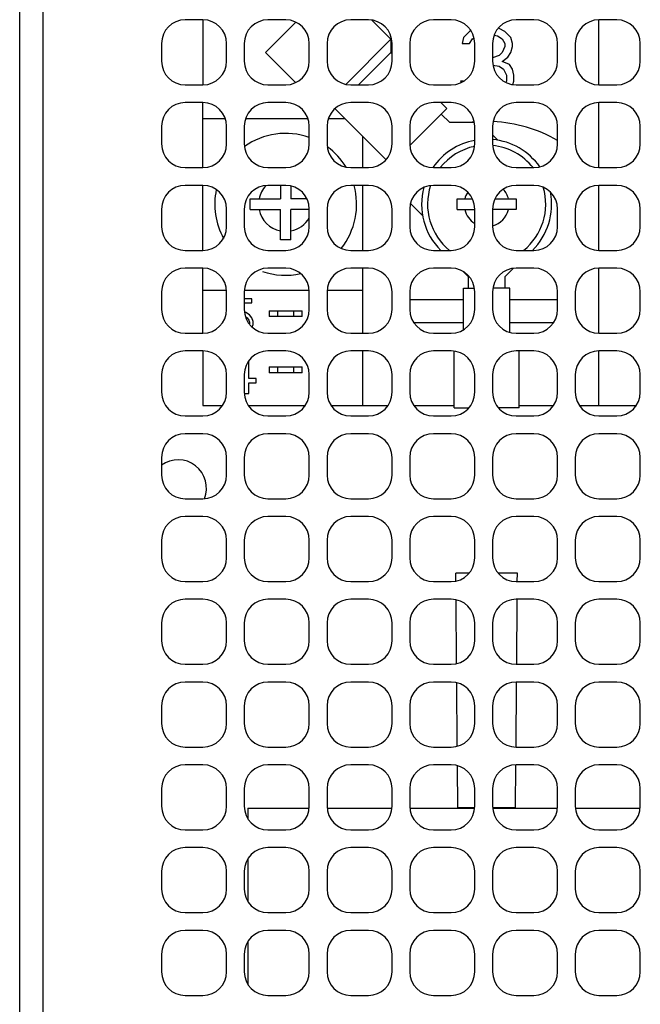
# Model space of a CAD drawing. Header units: millimetres. Extents: x 0 to 420, y 0 to 297.
# Tile 173 of 180: x 308 to 334, y 151 to 193. Entities that reach past the tile are written whole.
import ezdxf

# ---------------------------------------------------------------- set-up
doc = ezdxf.new("R2010")
doc.units = ezdxf.units.MM
doc.header["$LTSCALE"] = 23.1
doc.layers.get('0').update_dxf_attribs({"linetype": 'CONTINUOUS'})
doc.layers.add('ASSI', color=7, linetype='CONTINUOUS')

msp = doc.modelspace()

# ---------------------------------------------------------------- linework, layer by layer
at = {"color": 7, "linetype": 'CONTINUOUS'}
for p, q in [((315.306532, 192.700335), (315.306532, 189.950335)), ((328.081532, 192.208845), (327.831532, 192.336505)), ((332.056532, 189.950335), (332.056532, 192.700335)), ((326.331532, 191.953526), (326.269032, 191.698207)), ((326.581532, 192.208845), (326.331532, 191.953526)), ((326.645663, 192.241593), (326.581532, 192.208845)), ((326.706532, 191.889696), (326.776801, 191.937539)), ((327.620278, 192.04774), (327.769032, 192.017356)), ((327.769032, 192.017356), (327.956532, 191.889696)), ((328.331532, 191.953526), (328.081532, 192.208845)), ((328.394032, 191.698207), (328.331532, 191.953526)), ((326.269032, 191.698207), (326.581532, 191.698207)), ((326.581532, 191.698207), (326.706532, 191.889696)), ((327.956532, 191.889696), (328.081532, 191.698207)), ((328.081532, 191.570547), (327.956532, 191.315228)), ((328.081532, 191.698207), (328.081532, 191.570547)), ((328.331532, 191.315228), (328.394032, 191.570547)), ((328.394032, 191.570547), (328.394032, 191.698207)), ((327.831532, 191.187569), (327.556532, 191.093952)), ((327.956532, 191.315228), (327.831532, 191.187569)), ((327.956532, 190.932249), (328.206532, 191.123739)), ((328.206532, 191.123739), (328.331532, 191.315228)), ((327.571848, 190.784962), (327.831532, 190.74076)), ((327.831532, 190.74076), (328.019032, 190.613101)), ((328.269032, 190.80459), (327.956532, 190.932249)), ((328.394032, 190.613101), (328.269032, 190.80459)), ((328.019032, 190.613101), (328.144032, 190.357781)), ((328.144032, 190.357781), (328.144032, 190.102462)), ((328.456532, 190.357781), (328.394032, 190.613101)), ((328.456532, 190.102462), (328.456532, 190.357781)), ((326.206532, 190.102462), (326.225809, 190.043402)), ((326.334286, 190.102462), (326.206532, 190.102462)), ((328.144032, 190.102462), (328.119537, 190.05243)), ((328.41086, 189.96253), (328.456532, 190.102462)), ((315.306532, 186.450335), (315.306532, 189.200335)), ((332.056532, 186.450335), (332.056532, 189.200335)), ((315.306532, 188.525335), (316.251425, 188.525335)), ((317.111639, 188.525335), (319.751425, 188.525335)), ((320.611639, 188.525335), (321.312724, 188.525335)), ((322.056532, 187.781527), (322.056532, 186.450335)), ((315.306532, 182.950335), (315.306532, 185.700335)), ((318.581532, 185.700335), (318.581532, 185.125335)), ((319.031532, 185.673869), (319.031532, 185.125335)), ((322.056532, 185.700335), (322.056532, 182.950335)), ((332.056532, 182.950335), (332.056532, 185.700335)), ((317.306532, 184.675335), (317.306532, 185.125335)), ((317.306532, 185.125335), (318.581532, 185.125335)), ((319.710549, 185.125335), (319.031532, 185.125335)), ((326.056532, 184.675335), (326.056532, 185.125335)), ((326.056532, 185.125335), (326.710549, 185.125335)), ((327.652515, 185.125335), (328.556532, 185.125335)), ((328.556532, 185.125335), (328.556532, 184.675335)), ((317.306532, 184.675335), (318.581532, 184.675335)), ((318.581532, 183.400335), (318.581532, 184.675335)), ((319.031532, 183.400335), (319.031532, 184.675335)), ((319.806532, 184.675335), (319.031532, 184.675335)), ((326.056532, 184.675335), (326.806532, 184.675335)), ((328.556532, 184.675335), (327.556532, 184.675335)), ((319.031532, 183.400335), (318.581532, 183.400335)), ((315.306532, 179.450335), (315.306532, 182.200335)), ((322.056532, 182.200335), (322.056532, 179.450335)), ((332.056532, 179.450335), (332.056532, 182.200335)), ((315.306532, 181.275335), (316.302322, 181.275335)), ((317.060742, 181.275335), (319.802322, 181.275335)), ((320.560742, 181.275335), (322.056532, 181.275335)), ((317.369032, 180.900335), (317.056532, 180.900335)), ((317.056532, 180.74076), (317.369032, 180.74076)), ((317.369032, 180.74076), (317.369032, 180.900335)), ((317.119032, 180.325866), (317.063575, 180.337194)), ((317.275282, 180.230122), (317.119032, 180.325866)), ((318.106532, 180.400335), (318.106532, 180.150335)), ((318.106532, 180.400335), (319.506532, 180.400335)), ((318.456532, 180.400335), (318.456532, 180.150335)), ((319.156532, 180.150335), (319.156532, 180.400335)), ((319.506532, 180.150335), (319.506532, 180.400335)), ((317.101246, 180.157125), (317.181532, 180.102462)), ((317.181532, 180.102462), (317.244032, 180.006718)), ((317.244032, 180.006718), (317.275282, 179.910973)), ((317.369032, 180.102462), (317.275282, 180.230122)), ((317.275282, 179.910973), (317.275282, 179.847143)), ((317.431532, 179.942888), (317.369032, 180.102462)), ((317.431532, 179.815228), (317.431532, 179.942888)), ((319.506532, 180.150335), (318.106532, 180.150335)), ((324.223058, 179.900335), (326.331532, 179.900335)), ((328.281532, 179.900335), (330.140005, 179.900335)), ((317.38884, 179.706226), (317.431532, 179.815228)), ((315.306532, 178.700335), (315.306532, 176.400335)), ((322.056532, 178.700335), (322.056532, 176.400335)), ((332.056532, 176.400335), (332.056532, 178.700335)), ((317.244032, 177.538632), (317.244032, 178.282739)), ((318.106532, 178.025335), (318.106532, 177.775335)), ((318.106532, 178.025335), (319.506532, 178.025335)), ((319.506532, 177.775335), (318.106532, 177.775335)), ((318.456532, 178.025335), (318.456532, 177.775335)), ((319.156532, 177.775335), (319.156532, 178.025335)), ((319.506532, 177.775335), (319.506532, 178.025335)), ((317.556532, 177.538632), (317.244032, 177.538632)), ((317.244032, 176.900335), (317.244032, 177.347143)), ((317.244032, 177.347143), (317.556532, 177.347143)), ((317.556532, 177.347143), (317.556532, 177.538632)), ((317.056532, 176.900335), (317.244032, 176.900335)), ((315.306532, 176.400335), (316.140005, 176.400335)), ((317.223058, 176.400335), (319.640005, 176.400335)), ((320.723058, 176.400335), (323.140005, 176.400335)), ((324.223058, 176.400335), (325.931532, 176.400335)), ((328.681532, 176.400335), (330.140005, 176.400335)), ((331.223058, 176.400335), (333.640005, 176.400335)), ((326.009699, 168.971637), (326.007232, 169.300335)), ((326.565012, 169.300335), (326.007232, 169.300335)), ((328.605832, 169.300335), (327.798052, 169.300335)), ((328.603203, 168.949984), (328.605832, 169.300335)), ((328.576936, 165.450181), (328.597574, 168.200027)), ((326.035919, 165.477974), (326.015654, 168.178089)), ((326.062134, 161.984988), (326.041975, 164.671075)), ((328.55067, 161.950379), (328.571308, 164.700224)), ((326.081532, 159.400335), (326.068295, 161.164033)), ((328.531532, 159.400335), (328.545042, 161.200421)), ((317.212782, 159.375335), (319.806532, 159.375335)), ((317.212782, 159.375335), (317.212782, 158.916212)), ((320.556532, 159.375335), (323.306532, 159.375335)), ((324.056532, 159.375335), (326.806532, 159.375335)), ((326.081532, 159.400335), (326.803725, 159.400335)), ((327.556532, 159.375335), (330.306532, 159.375335)), ((327.559338, 159.400335), (328.531532, 159.400335)), ((331.056532, 159.375335), (333.806532, 159.375335)), ((317.212782, 157.234457), (317.212782, 155.416212)), ((317.212782, 153.734457), (317.212782, 151.916212))]:
    msp.add_line(p, q, dxfattribs=at)
at = {"color": 9, "linetype": 'CONTINUOUS'}
for p, q in [((324.056532, 180.86858), (326.331532, 180.86858)), ((328.281532, 180.86858), (330.306532, 180.86858))]:
    msp.add_line(p, q, dxfattribs=at)
at = {"color": 7, "linetype": 'CONTINUOUS'}
for centre, radius, start, end in [((327.306532, 182.400335), 6, 94.9428901, 96.6476604), ((327.306532, 182.400335), 6, 59.9895611, 87.4281968), ((318.806532, 184.900335), 3, 70.5259186, 125.5371737), ((327.306532, 184.900335), 2.75, 100.4785714, 145.6622917), ((327.306532, 184.900335), 2.5, 101.6740689, 141.6813778), ((327.306532, 184.900335), 2.75, 35.1440769, 84.7842034), ((327.306532, 184.900335), 2.5, 38.3186222, 84.1782239), ((318.806532, 184.900335), 3, 31.5644339, 54.1181796), ((318.806532, 184.900335), 1.15, 136.2223485, 168.7171757), ((318.806532, 184.900335), 3, 321.5430874, 15.4698892), ((327.306532, 184.900335), 2.5, 161.5329193, 231.2734121), ((318.806532, 184.900335), 3, 168.0115638, 208.7300525), ((327.306532, 184.900335), 2.75, 164.9450012, 225.17131), ((327.306532, 184.900335), 0.95, 147.381221, 166.2997665), ((327.306532, 184.900335), 0.95, 13.7002335, 42.0900842), ((327.306532, 184.900335), 2.5, 308.7265879, 16.6965638), ((327.306532, 184.900335), 2.75, 314.82869, 10.6987728), ((318.806532, 184.900335), 1.15, 191.2828243, 258.7171757), ((327.306532, 184.900335), 0.95, 193.7002335, 238.2303611), ((327.306532, 184.900335), 0.95, 285.2689793, 346.2997665), ((318.806532, 184.900335), 1.15, 281.2828243, 330.4404124), ((318.806532, 184.900335), 3, 250.9090909, 282.2581426), ((314.256532, 172.900335), 1.2, 338.1386253, 126)]:
    msp.add_arc(centre, radius, start, end, dxfattribs=at)
at = {"layer": 'ASSI', "color": 3, "linetype": 'CONTINUOUS'}
msp.add_line((307.556532, 134.009736), (307.556532, 271.390934), dxfattribs=at)
at = {"layer": 'ASSI', "color": 7, "linetype": 'CONTINUOUS'}
for p, q in [((308.556532, 148.825335), (308.556532, 242.575335)), ((315.306532, 192.700335), (314.556532, 192.700335)), ((317.955062, 191.317346), (319.238511, 192.600795)), ((318.806532, 192.700335), (318.056532, 192.700335)), ((322.306532, 192.700335), (321.556532, 192.700335)), ((322.453412, 192.687947), (323.258346, 191.883014)), ((325.806532, 192.700335), (325.056532, 192.700335)), ((329.306532, 192.700335), (328.556532, 192.700335)), ((332.806532, 192.700335), (332.056532, 192.700335)), ((313.556532, 191.700335), (313.556532, 190.950335)), ((316.306532, 190.950335), (316.306532, 191.700335)), ((317.056532, 191.700335), (317.056532, 190.950335)), ((319.806532, 190.950335), (319.806532, 191.700335)), ((320.556532, 191.700335), (320.556532, 190.950335)), ((321.358621, 189.983289), (323.258346, 191.883014)), ((323.258346, 191.883014), (323.258346, 191.317329)), ((323.306532, 190.950335), (323.306532, 191.700335)), ((324.056532, 191.700335), (324.056532, 190.950335)), ((326.806532, 190.950335), (326.806532, 191.700335)), ((327.556532, 191.700335), (327.556532, 190.950335)), ((330.306532, 190.950335), (330.306532, 191.700335)), ((331.056532, 191.700335), (331.056532, 190.950335)), ((333.806532, 190.950335), (333.806532, 191.700335)), ((317.955045, 191.317329), (319.227904, 190.044469)), ((321.891352, 189.950335), (323.258346, 191.317329)), ((323.258346, 191.317329), (323.306532, 191.269142)), ((314.556532, 189.950335), (315.306532, 189.950335)), ((318.056532, 189.950335), (318.806532, 189.950335)), ((321.556532, 189.950335), (322.306532, 189.950335)), ((325.056532, 189.950335), (325.806532, 189.950335)), ((328.556532, 189.950335), (329.306532, 189.950335)), ((332.056532, 189.950335), (332.806532, 189.950335)), ((315.306532, 189.200335), (314.556532, 189.200335)), ((318.806532, 189.200335), (318.056532, 189.200335)), ((322.306532, 189.200335), (321.556532, 189.200335)), ((325.806532, 189.200335), (325.056532, 189.200335)), ((325.37534, 189.200335), (325.627153, 188.948521)), ((329.306532, 189.200335), (328.556532, 189.200335)), ((332.806532, 189.200335), (332.056532, 189.200335)), ((320.891475, 188.946584), (323.052781, 186.785278)), ((324.060382, 187.381749), (325.627142, 188.94851)), ((325.743826, 188.358087), (325.390273, 188.71164)), ((313.556532, 188.200335), (313.556532, 187.450335)), ((316.306532, 187.450335), (316.306532, 188.200335)), ((317.056532, 188.200335), (317.056532, 187.450335)), ((319.806532, 187.450335), (319.806532, 188.200335)), ((320.556532, 188.200335), (320.556532, 187.450335)), ((323.306532, 187.450335), (323.306532, 188.200335)), ((324.056532, 188.200335), (324.056532, 187.450335)), ((326.792423, 188.358087), (325.743826, 188.358087)), ((326.806532, 187.450335), (326.806532, 188.200335)), ((327.556532, 188.200335), (327.556532, 187.450335)), ((330.306532, 187.450335), (330.306532, 188.200335)), ((331.056532, 188.200335), (331.056532, 187.450335)), ((333.806532, 187.450335), (333.806532, 188.200335)), ((327.779655, 187.609192), (327.556532, 187.832315)), ((314.556532, 186.450335), (315.306532, 186.450335)), ((318.056532, 186.450335), (318.806532, 186.450335)), ((321.556532, 186.450335), (322.306532, 186.450335)), ((325.056532, 186.450335), (325.806532, 186.450335)), ((328.556532, 186.450335), (329.306532, 186.450335)), ((332.056532, 186.450335), (332.806532, 186.450335)), ((315.306532, 185.700335), (314.556532, 185.700335)), ((318.806532, 185.700335), (318.056532, 185.700335)), ((322.306532, 185.700335), (321.556532, 185.700335)), ((325.806532, 185.700335), (325.056532, 185.700335)), ((329.306532, 185.700335), (328.556532, 185.700335)), ((332.806532, 185.700335), (332.056532, 185.700335)), ((324.086492, 184.938394), (324.59857, 184.426316)), ((313.556532, 184.700335), (313.556532, 183.950335)), ((316.306532, 183.950335), (316.306532, 184.700335)), ((317.056532, 184.700335), (317.056532, 183.950335)), ((319.806532, 183.950335), (319.806532, 184.700335)), ((320.556532, 184.700335), (320.556532, 183.950335)), ((323.306532, 183.950335), (323.306532, 184.700335)), ((324.056532, 184.700335), (324.056532, 183.950335)), ((326.806532, 183.950335), (326.806532, 184.700335)), ((327.556532, 184.700335), (327.556532, 183.950335)), ((330.306532, 183.950335), (330.306532, 184.700335)), ((331.056532, 184.700335), (331.056532, 183.950335)), ((333.806532, 183.950335), (333.806532, 184.700335)), ((314.556532, 182.950335), (315.306532, 182.950335)), ((318.056532, 182.950335), (318.806532, 182.950335)), ((321.556532, 182.950335), (322.306532, 182.950335)), ((325.056532, 182.950335), (325.806532, 182.950335)), ((328.556532, 182.950335), (329.306532, 182.950335)), ((332.056532, 182.950335), (332.806532, 182.950335)), ((315.306532, 182.200335), (314.556532, 182.200335)), ((318.806532, 182.200335), (318.056532, 182.200335)), ((322.306532, 182.200335), (321.556532, 182.200335)), ((325.806532, 182.200335), (325.056532, 182.200335)), ((326.318336, 182.05853), (326.526532, 181.850335)), ((328.086532, 181.850335), (328.426872, 182.190675)), ((329.306532, 182.200335), (328.556532, 182.200335)), ((332.806532, 182.200335), (332.056532, 182.200335)), ((326.526532, 181.850335), (326.526532, 181.350335)), ((328.086532, 181.350335), (328.086532, 181.850335)), ((313.556532, 181.200335), (313.556532, 180.450335)), ((316.306532, 180.450335), (316.306532, 181.200335)), ((317.056532, 181.200335), (317.056532, 180.450335)), ((319.806532, 180.450335), (319.806532, 181.200335)), ((320.556532, 181.200335), (320.556532, 180.450335)), ((323.306532, 180.450335), (323.306532, 181.200335)), ((324.056532, 181.200335), (324.056532, 180.450335)), ((326.331532, 179.60068), (326.331532, 181.350335)), ((326.331532, 181.350335), (326.793651, 181.350335)), ((326.806532, 180.450335), (326.806532, 181.200335)), ((327.556532, 181.200335), (327.556532, 180.450335)), ((328.281532, 181.350335), (327.569413, 181.350335)), ((328.281532, 179.490177), (328.281532, 181.350335)), ((330.306532, 180.450335), (330.306532, 181.200335)), ((331.056532, 181.200335), (331.056532, 180.450335)), ((333.806532, 180.450335), (333.806532, 181.200335)), ((314.556532, 179.450335), (315.306532, 179.450335)), ((318.056532, 179.450335), (318.806532, 179.450335)), ((321.556532, 179.450335), (322.306532, 179.450335)), ((325.056532, 179.450335), (325.806532, 179.450335)), ((328.556532, 179.450335), (329.306532, 179.450335)), ((332.056532, 179.450335), (332.806532, 179.450335)), ((315.306532, 178.700335), (314.556532, 178.700335)), ((318.806532, 178.700335), (318.056532, 178.700335)), ((322.306532, 178.700335), (321.556532, 178.700335)), ((325.806532, 178.700335), (325.056532, 178.700335)), ((325.931532, 176.300335), (325.931532, 178.691413)), ((329.306532, 178.700335), (328.556532, 178.700335)), ((328.681532, 176.300335), (328.681532, 178.700335)), ((332.806532, 178.700335), (332.056532, 178.700335)), ((313.556532, 177.700335), (313.556532, 176.950335)), ((316.306532, 176.950335), (316.306532, 177.700335)), ((317.056532, 177.700335), (317.056532, 176.950335)), ((319.806532, 176.950335), (319.806532, 177.700335)), ((320.556532, 177.700335), (320.556532, 176.950335)), ((323.306532, 176.950335), (323.306532, 177.700335)), ((324.056532, 177.700335), (324.056532, 176.950335)), ((326.806532, 176.950335), (326.806532, 177.700335)), ((327.556532, 177.700335), (327.556532, 176.950335)), ((330.306532, 176.950335), (330.306532, 177.700335)), ((331.056532, 177.700335), (331.056532, 176.950335)), ((333.806532, 176.950335), (333.806532, 177.700335)), ((325.931556, 176.300335), (326.565012, 176.300335)), ((328.681508, 176.300335), (327.798052, 176.300335)), ((314.556532, 175.950335), (315.306532, 175.950335)), ((318.056532, 175.950335), (318.806532, 175.950335)), ((321.556532, 175.950335), (322.306532, 175.950335)), ((325.056532, 175.950335), (325.806532, 175.950335)), ((328.556532, 175.950335), (329.306532, 175.950335)), ((332.056532, 175.950335), (332.806532, 175.950335)), ((315.306532, 175.200335), (314.556532, 175.200335)), ((318.806532, 175.200335), (318.056532, 175.200335)), ((322.306532, 175.200335), (321.556532, 175.200335)), ((325.806532, 175.200335), (325.056532, 175.200335)), ((329.306532, 175.200335), (328.556532, 175.200335)), ((332.806532, 175.200335), (332.056532, 175.200335)), ((313.556532, 174.200335), (313.556532, 173.450335)), ((316.306532, 173.450335), (316.306532, 174.200335)), ((317.056532, 174.200335), (317.056532, 173.450335)), ((319.806532, 173.450335), (319.806532, 174.200335)), ((320.556532, 174.200335), (320.556532, 173.450335)), ((323.306532, 173.450335), (323.306532, 174.200335)), ((324.056532, 174.200335), (324.056532, 173.450335)), ((326.806532, 173.450335), (326.806532, 174.200335)), ((327.556532, 174.200335), (327.556532, 173.450335)), ((330.306532, 173.450335), (330.306532, 174.200335)), ((331.056532, 174.200335), (331.056532, 173.450335)), ((333.806532, 173.450335), (333.806532, 174.200335)), ((314.556532, 172.450335), (315.306532, 172.450335)), ((318.056532, 172.450335), (318.806532, 172.450335)), ((321.556532, 172.450335), (322.306532, 172.450335)), ((325.056532, 172.450335), (325.806532, 172.450335)), ((328.556532, 172.450335), (329.306532, 172.450335)), ((332.056532, 172.450335), (332.806532, 172.450335)), ((315.306532, 171.700335), (314.556532, 171.700335)), ((318.806532, 171.700335), (318.056532, 171.700335)), ((322.306532, 171.700335), (321.556532, 171.700335)), ((325.806532, 171.700335), (325.056532, 171.700335)), ((329.306532, 171.700335), (328.556532, 171.700335)), ((332.806532, 171.700335), (332.056532, 171.700335)), ((313.556532, 170.700335), (313.556532, 169.950335)), ((316.306532, 169.950335), (316.306532, 170.700335)), ((317.056532, 170.700335), (317.056532, 169.950335)), ((319.806532, 169.950335), (319.806532, 170.700335)), ((320.556532, 170.700335), (320.556532, 169.950335)), ((323.306532, 169.950335), (323.306532, 170.700335)), ((324.056532, 170.700335), (324.056532, 169.950335)), ((326.806532, 169.950335), (326.806532, 170.700335)), ((327.556532, 170.700335), (327.556532, 169.950335)), ((330.306532, 169.950335), (330.306532, 170.700335)), ((331.056532, 170.700335), (331.056532, 169.950335)), ((333.806532, 169.950335), (333.806532, 170.700335)), ((314.556532, 168.950335), (315.306532, 168.950335)), ((318.056532, 168.950335), (318.806532, 168.950335)), ((321.556532, 168.950335), (322.306532, 168.950335)), ((325.056532, 168.950335), (325.806532, 168.950335)), ((328.556532, 168.950335), (329.306532, 168.950335)), ((332.056532, 168.950335), (332.806532, 168.950335)), ((315.306532, 168.200335), (314.556532, 168.200335)), ((318.806532, 168.200335), (318.056532, 168.200335)), ((322.306532, 168.200335), (321.556532, 168.200335)), ((325.806532, 168.200335), (325.056532, 168.200335)), ((329.306532, 168.200335), (328.556532, 168.200335)), ((332.806532, 168.200335), (332.056532, 168.200335)), ((313.556532, 167.200335), (313.556532, 166.450335)), ((316.306532, 166.450335), (316.306532, 167.200335)), ((317.056532, 167.200335), (317.056532, 166.450335)), ((319.806532, 166.450335), (319.806532, 167.200335)), ((320.556532, 167.200335), (320.556532, 166.450335)), ((323.306532, 166.450335), (323.306532, 167.200335)), ((324.056532, 167.200335), (324.056532, 166.450335)), ((326.806532, 166.450335), (326.806532, 167.200335)), ((327.556532, 167.200335), (327.556532, 166.450335)), ((330.306532, 166.450335), (330.306532, 167.200335)), ((331.056532, 167.200335), (331.056532, 166.450335)), ((333.806532, 166.450335), (333.806532, 167.200335)), ((314.556532, 165.450335), (315.306532, 165.450335)), ((318.056532, 165.450335), (318.806532, 165.450335)), ((321.556532, 165.450335), (322.306532, 165.450335)), ((325.056532, 165.450335), (325.806532, 165.450335)), ((328.556532, 165.450335), (329.306532, 165.450335)), ((332.056532, 165.450335), (332.806532, 165.450335)), ((315.306532, 164.700335), (314.556532, 164.700335)), ((318.806532, 164.700335), (318.056532, 164.700335)), ((322.306532, 164.700335), (321.556532, 164.700335)), ((325.806532, 164.700335), (325.056532, 164.700335)), ((329.306532, 164.700335), (328.556532, 164.700335)), ((332.806532, 164.700335), (332.056532, 164.700335)), ((313.556532, 163.700335), (313.556532, 162.950335)), ((316.306532, 162.950335), (316.306532, 163.700335)), ((317.056532, 163.700335), (317.056532, 162.950335)), ((319.806532, 162.950335), (319.806532, 163.700335)), ((320.556532, 163.700335), (320.556532, 162.950335)), ((323.306532, 162.950335), (323.306532, 163.700335)), ((324.056532, 163.700335), (324.056532, 162.950335)), ((326.806532, 162.950335), (326.806532, 163.700335)), ((327.556532, 163.700335), (327.556532, 162.950335)), ((330.306532, 162.950335), (330.306532, 163.700335)), ((331.056532, 163.700335), (331.056532, 162.950335)), ((333.806532, 162.950335), (333.806532, 163.700335)), ((314.556532, 161.950335), (315.306532, 161.950335)), ((318.056532, 161.950335), (318.806532, 161.950335)), ((321.556532, 161.950335), (322.306532, 161.950335)), ((325.056532, 161.950335), (325.806532, 161.950335)), ((328.556532, 161.950335), (329.306532, 161.950335)), ((332.056532, 161.950335), (332.806532, 161.950335)), ((315.306532, 161.200335), (314.556532, 161.200335)), ((318.806532, 161.200335), (318.056532, 161.200335)), ((322.306532, 161.200335), (321.556532, 161.200335)), ((325.806532, 161.200335), (325.056532, 161.200335)), ((329.306532, 161.200335), (328.556532, 161.200335)), ((332.806532, 161.200335), (332.056532, 161.200335)), ((313.556532, 160.200335), (313.556532, 159.450335)), ((316.306532, 159.450335), (316.306532, 160.200335)), ((317.056532, 160.200335), (317.056532, 159.450335)), ((319.806532, 159.450335), (319.806532, 160.200335)), ((320.556532, 160.200335), (320.556532, 159.450335)), ((323.306532, 159.450335), (323.306532, 160.200335)), ((324.056532, 160.200335), (324.056532, 159.450335)), ((326.806532, 159.450335), (326.806532, 160.200335)), ((327.556532, 160.200335), (327.556532, 159.450335)), ((330.306532, 159.450335), (330.306532, 160.200335)), ((331.056532, 160.200335), (331.056532, 159.450335)), ((333.806532, 159.450335), (333.806532, 160.200335)), ((314.556532, 158.450335), (315.306532, 158.450335)), ((318.056532, 158.450335), (318.806532, 158.450335)), ((321.556532, 158.450335), (322.306532, 158.450335)), ((325.056532, 158.450335), (325.806532, 158.450335)), ((328.556532, 158.450335), (329.306532, 158.450335)), ((332.056532, 158.450335), (332.806532, 158.450335)), ((315.306532, 157.700335), (314.556532, 157.700335)), ((318.806532, 157.700335), (318.056532, 157.700335)), ((322.306532, 157.700335), (321.556532, 157.700335)), ((325.806532, 157.700335), (325.056532, 157.700335)), ((329.306532, 157.700335), (328.556532, 157.700335)), ((332.806532, 157.700335), (332.056532, 157.700335)), ((313.556532, 156.700335), (313.556532, 155.950335)), ((316.306532, 155.950335), (316.306532, 156.700335)), ((317.056532, 156.700335), (317.056532, 155.950335)), ((319.806532, 155.950335), (319.806532, 156.700335)), ((320.556532, 156.700335), (320.556532, 155.950335)), ((323.306532, 155.950335), (323.306532, 156.700335)), ((324.056532, 156.700335), (324.056532, 155.950335)), ((326.806532, 155.950335), (326.806532, 156.700335)), ((327.556532, 156.700335), (327.556532, 155.950335)), ((330.306532, 155.950335), (330.306532, 156.700335)), ((331.056532, 156.700335), (331.056532, 155.950335)), ((333.806532, 155.950335), (333.806532, 156.700335)), ((314.556532, 154.950335), (315.306532, 154.950335)), ((318.056532, 154.950335), (318.806532, 154.950335)), ((321.556532, 154.950335), (322.306532, 154.950335)), ((325.056532, 154.950335), (325.806532, 154.950335)), ((328.556532, 154.950335), (329.306532, 154.950335)), ((332.056532, 154.950335), (332.806532, 154.950335)), ((315.306532, 154.200335), (314.556532, 154.200335)), ((318.806532, 154.200335), (318.056532, 154.200335)), ((322.306532, 154.200335), (321.556532, 154.200335)), ((325.806532, 154.200335), (325.056532, 154.200335)), ((329.306532, 154.200335), (328.556532, 154.200335)), ((332.806532, 154.200335), (332.056532, 154.200335)), ((313.556532, 153.200335), (313.556532, 152.450335)), ((316.306532, 152.450335), (316.306532, 153.200335)), ((317.056532, 153.200335), (317.056532, 152.450335)), ((319.806532, 152.450335), (319.806532, 153.200335)), ((320.556532, 153.200335), (320.556532, 152.450335)), ((323.306532, 152.450335), (323.306532, 153.200335)), ((324.056532, 153.200335), (324.056532, 152.450335)), ((326.806532, 152.450335), (326.806532, 153.200335)), ((327.556532, 153.200335), (327.556532, 152.450335)), ((330.306532, 152.450335), (330.306532, 153.200335)), ((331.056532, 153.200335), (331.056532, 152.450335)), ((333.806532, 152.450335), (333.806532, 153.200335)), ((314.556532, 151.450335), (315.306532, 151.450335)), ((318.056532, 151.450335), (318.806532, 151.450335)), ((321.556532, 151.450335), (322.306532, 151.450335)), ((325.056532, 151.450335), (325.806532, 151.450335)), ((328.556532, 151.450335), (329.306532, 151.450335)), ((332.056532, 151.450335), (332.806532, 151.450335))]:
    msp.add_line(p, q, dxfattribs=at)
for centre, start, end in [((314.556532, 191.700335), 90, 180), ((315.306532, 191.700335), 0, 90), ((318.056532, 191.700335), 90, 180), ((318.806532, 191.700335), 0, 90), ((321.556532, 191.700335), 90, 180), ((322.306532, 191.700335), 0, 90), ((325.056532, 191.700335), 90, 180), ((325.806532, 191.700335), 0, 90), ((328.556532, 191.700335), 90, 180), ((329.306532, 191.700335), 0, 90), ((332.056532, 191.700335), 90, 180), ((332.806532, 191.700335), 0, 90), ((314.556532, 190.950335), 180, 270), ((315.306532, 190.950335), 270, 360), ((318.056532, 190.950335), 180, 270), ((318.806532, 190.950335), 270, 360), ((321.556532, 190.950335), 180, 270), ((322.306532, 190.950335), 270, 360), ((325.056532, 190.950335), 180, 270), ((325.806532, 190.950335), 270, 360), ((328.556532, 190.950335), 180, 270), ((329.306532, 190.950335), 270, 360), ((332.056532, 190.950335), 180, 270), ((332.806532, 190.950335), 270, 360), ((314.556532, 188.200335), 90, 180), ((315.306532, 188.200335), 0, 90), ((318.056532, 188.200335), 90, 180), ((318.806532, 188.200335), 0, 90), ((321.556532, 188.200335), 90, 180), ((322.306532, 188.200335), 0, 90), ((325.056532, 188.200335), 90, 180), ((325.806532, 188.200335), 0, 90), ((328.556532, 188.200335), 90, 180), ((329.306532, 188.200335), 0, 90), ((332.056532, 188.200335), 90, 180), ((332.806532, 188.200335), 0, 90), ((314.556532, 187.450335), 180, 270), ((315.306532, 187.450335), 270, 360), ((318.056532, 187.450335), 180, 270), ((318.806532, 187.450335), 270, 360), ((321.556532, 187.450335), 180, 270), ((322.306532, 187.450335), 270, 360), ((325.056532, 187.450335), 180, 270), ((325.806532, 187.450335), 270, 360), ((328.556532, 187.450335), 180, 270), ((329.306532, 187.450335), 270, 360), ((332.056532, 187.450335), 180, 270), ((332.806532, 187.450335), 270, 360), ((314.556532, 184.700335), 90, 180), ((315.306532, 184.700335), 0, 90), ((318.056532, 184.700335), 90, 180), ((318.806532, 184.700335), 0, 90), ((321.556532, 184.700335), 90, 180), ((322.306532, 184.700335), 0, 90), ((325.056532, 184.700335), 90, 180), ((325.806532, 184.700335), 0, 90), ((328.556532, 184.700335), 90, 180), ((329.306532, 184.700335), 0, 90), ((332.056532, 184.700335), 90, 180), ((332.806532, 184.700335), 0, 90), ((314.556532, 183.950335), 180, 270), ((315.306532, 183.950335), 270, 360), ((318.056532, 183.950335), 180, 270), ((318.806532, 183.950335), 270, 360), ((321.556532, 183.950335), 180, 270), ((322.306532, 183.950335), 270, 360), ((325.056532, 183.950335), 180, 270), ((325.806532, 183.950335), 270, 360), ((328.556532, 183.950335), 180, 270), ((329.306532, 183.950335), 270, 360), ((332.056532, 183.950335), 180, 270), ((332.806532, 183.950335), 270, 360), ((314.556532, 181.200335), 90, 180), ((315.306532, 181.200335), 0, 90), ((318.056532, 181.200335), 90, 180), ((318.806532, 181.200335), 0, 90), ((321.556532, 181.200335), 90, 180), ((322.306532, 181.200335), 0, 90), ((325.056532, 181.200335), 90, 180), ((325.806532, 181.200335), 0, 90), ((328.556532, 181.200335), 90, 180), ((329.306532, 181.200335), 0, 90), ((332.056532, 181.200335), 90, 180), ((332.806532, 181.200335), 0, 90), ((314.556532, 180.450335), 180, 270), ((315.306532, 180.450335), 270, 360), ((318.056532, 180.450335), 180, 270), ((318.806532, 180.450335), 270, 360), ((321.556532, 180.450335), 180, 270), ((322.306532, 180.450335), 270, 360), ((325.056532, 180.450335), 180, 270), ((325.806532, 180.450335), 270, 360), ((328.556532, 180.450335), 180, 270), ((329.306532, 180.450335), 270, 360), ((332.056532, 180.450335), 180, 270), ((332.806532, 180.450335), 270, 360), ((314.556532, 177.700335), 90, 180), ((315.306532, 177.700335), 0, 90), ((318.056532, 177.700335), 90, 180), ((318.806532, 177.700335), 0, 90), ((321.556532, 177.700335), 90, 180), ((322.306532, 177.700335), 0, 90), ((325.056532, 177.700335), 90, 180), ((325.806532, 177.700335), 0, 90), ((328.556532, 177.700335), 90, 180), ((329.306532, 177.700335), 0, 90), ((332.056532, 177.700335), 90, 180), ((332.806532, 177.700335), 0, 90), ((314.556532, 176.950335), 180, 270), ((315.306532, 176.950335), 270, 360), ((318.056532, 176.950335), 180, 270), ((318.806532, 176.950335), 270, 360), ((321.556532, 176.950335), 180, 270), ((322.306532, 176.950335), 270, 360), ((325.056532, 176.950335), 180, 270), ((325.806532, 176.950335), 270, 360), ((328.556532, 176.950335), 180, 270), ((329.306532, 176.950335), 270, 360), ((332.056532, 176.950335), 180, 270), ((332.806532, 176.950335), 270, 360), ((314.556532, 174.200335), 90, 180), ((315.306532, 174.200335), 0, 90), ((318.056532, 174.200335), 90, 180), ((318.806532, 174.200335), 0, 90), ((321.556532, 174.200335), 90, 180), ((322.306532, 174.200335), 0, 90), ((325.056532, 174.200335), 90, 180), ((325.806532, 174.200335), 0, 90), ((328.556532, 174.200335), 90, 180), ((329.306532, 174.200335), 0, 90), ((332.056532, 174.200335), 90, 180), ((332.806532, 174.200335), 0, 90), ((314.556532, 173.450335), 180, 270), ((315.306532, 173.450335), 270, 360), ((318.056532, 173.450335), 180, 270), ((318.806532, 173.450335), 270, 360), ((321.556532, 173.450335), 180, 270), ((322.306532, 173.450335), 270, 360), ((325.056532, 173.450335), 180, 270), ((325.806532, 173.450335), 270, 360), ((328.556532, 173.450335), 180, 270), ((329.306532, 173.450335), 270, 360), ((332.056532, 173.450335), 180, 270), ((332.806532, 173.450335), 270, 360), ((314.556532, 170.700335), 90, 180), ((315.306532, 170.700335), 0, 90), ((318.056532, 170.700335), 90, 180), ((318.806532, 170.700335), 0, 90), ((321.556532, 170.700335), 90, 180), ((322.306532, 170.700335), 0, 90), ((325.056532, 170.700335), 90, 180), ((325.806532, 170.700335), 0, 90), ((328.556532, 170.700335), 90, 180), ((329.306532, 170.700335), 0, 90), ((332.056532, 170.700335), 90, 180), ((332.806532, 170.700335), 0, 90), ((314.556532, 169.950335), 180, 270), ((315.306532, 169.950335), 270, 360), ((318.056532, 169.950335), 180, 270), ((318.806532, 169.950335), 270, 360), ((321.556532, 169.950335), 180, 270), ((322.306532, 169.950335), 270, 360), ((325.056532, 169.950335), 180, 270), ((325.806532, 169.950335), 270, 360), ((328.556532, 169.950335), 180, 270), ((329.306532, 169.950335), 270, 360), ((332.056532, 169.950335), 180, 270), ((332.806532, 169.950335), 270, 360), ((314.556532, 167.200335), 90, 180), ((315.306532, 167.200335), 0, 90), ((318.056532, 167.200335), 90, 180), ((318.806532, 167.200335), 0, 90), ((321.556532, 167.200335), 90, 180), ((322.306532, 167.200335), 0, 90), ((325.056532, 167.200335), 90, 180), ((325.806532, 167.200335), 0, 90), ((328.556532, 167.200335), 90, 180), ((329.306532, 167.200335), 0, 90), ((332.056532, 167.200335), 90, 180), ((332.806532, 167.200335), 0, 90), ((314.556532, 166.450335), 180, 270), ((315.306532, 166.450335), 270, 360), ((318.056532, 166.450335), 180, 270), ((318.806532, 166.450335), 270, 360), ((321.556532, 166.450335), 180, 270), ((322.306532, 166.450335), 270, 360), ((325.056532, 166.450335), 180, 270), ((325.806532, 166.450335), 270, 360), ((328.556532, 166.450335), 180, 270), ((329.306532, 166.450335), 270, 360), ((332.056532, 166.450335), 180, 270), ((332.806532, 166.450335), 270, 360), ((314.556532, 163.700335), 90, 180), ((315.306532, 163.700335), 0, 90), ((318.056532, 163.700335), 90, 180), ((318.806532, 163.700335), 0, 90), ((321.556532, 163.700335), 90, 180), ((322.306532, 163.700335), 0, 90), ((325.056532, 163.700335), 90, 180), ((325.806532, 163.700335), 0, 90), ((328.556532, 163.700335), 90, 180), ((329.306532, 163.700335), 0, 90), ((332.056532, 163.700335), 90, 180), ((332.806532, 163.700335), 0, 90), ((314.556532, 162.950335), 180, 270), ((315.306532, 162.950335), 270, 360), ((318.056532, 162.950335), 180, 270), ((318.806532, 162.950335), 270, 360), ((321.556532, 162.950335), 180, 270), ((322.306532, 162.950335), 270, 360), ((325.056532, 162.950335), 180, 270), ((325.806532, 162.950335), 270, 360), ((328.556532, 162.950335), 180, 270), ((329.306532, 162.950335), 270, 360), ((332.056532, 162.950335), 180, 270), ((332.806532, 162.950335), 270, 360), ((314.556532, 160.200335), 90, 180), ((315.306532, 160.200335), 0, 90), ((318.056532, 160.200335), 90, 180), ((318.806532, 160.200335), 0, 90), ((321.556532, 160.200335), 90, 180), ((322.306532, 160.200335), 0, 90), ((325.056532, 160.200335), 90, 180), ((325.806532, 160.200335), 0, 90), ((328.556532, 160.200335), 90, 180), ((329.306532, 160.200335), 0, 90), ((332.056532, 160.200335), 90, 180), ((332.806532, 160.200335), 0, 90), ((314.556532, 159.450335), 180, 270), ((315.306532, 159.450335), 270, 360), ((318.056532, 159.450335), 180, 270), ((318.806532, 159.450335), 270, 360), ((321.556532, 159.450335), 180, 270), ((322.306532, 159.450335), 270, 360), ((325.056532, 159.450335), 180, 270), ((325.806532, 159.450335), 270, 360), ((328.556532, 159.450335), 180, 270), ((329.306532, 159.450335), 270, 360), ((332.056532, 159.450335), 180, 270), ((332.806532, 159.450335), 270, 360), ((314.556532, 156.700335), 90, 180), ((315.306532, 156.700335), 0, 90), ((318.056532, 156.700335), 90, 180), ((318.806532, 156.700335), 0, 90), ((321.556532, 156.700335), 90, 180), ((322.306532, 156.700335), 0, 90), ((325.056532, 156.700335), 90, 180), ((325.806532, 156.700335), 0, 90), ((328.556532, 156.700335), 90, 180), ((329.306532, 156.700335), 0, 90), ((332.056532, 156.700335), 90, 180), ((332.806532, 156.700335), 0, 90), ((314.556532, 155.950335), 180, 270), ((315.306532, 155.950335), 270, 360), ((318.056532, 155.950335), 180, 270), ((318.806532, 155.950335), 270, 360), ((321.556532, 155.950335), 180, 270), ((322.306532, 155.950335), 270, 360), ((325.056532, 155.950335), 180, 270), ((325.806532, 155.950335), 270, 360), ((328.556532, 155.950335), 180, 270), ((329.306532, 155.950335), 270, 360), ((332.056532, 155.950335), 180, 270), ((332.806532, 155.950335), 270, 360), ((314.556532, 153.200335), 90, 180), ((315.306532, 153.200335), 0, 90), ((318.056532, 153.200335), 90, 180), ((318.806532, 153.200335), 0, 90), ((321.556532, 153.200335), 90, 180), ((322.306532, 153.200335), 0, 90), ((325.056532, 153.200335), 90, 180), ((325.806532, 153.200335), 0, 90), ((328.556532, 153.200335), 90, 180), ((329.306532, 153.200335), 0, 90), ((332.056532, 153.200335), 90, 180), ((332.806532, 153.200335), 0, 90), ((314.556532, 152.450335), 180, 270), ((315.306532, 152.450335), 270, 360), ((318.056532, 152.450335), 180, 270), ((318.806532, 152.450335), 270, 360), ((321.556532, 152.450335), 180, 270), ((322.306532, 152.450335), 270, 360), ((325.056532, 152.450335), 180, 270), ((325.806532, 152.450335), 270, 360), ((328.556532, 152.450335), 180, 270), ((329.306532, 152.450335), 270, 360), ((332.056532, 152.450335), 180, 270), ((332.806532, 152.450335), 270, 360)]:
    msp.add_arc(centre, 1, start, end, dxfattribs=at)

doc.saveas('drawing.dxf')
